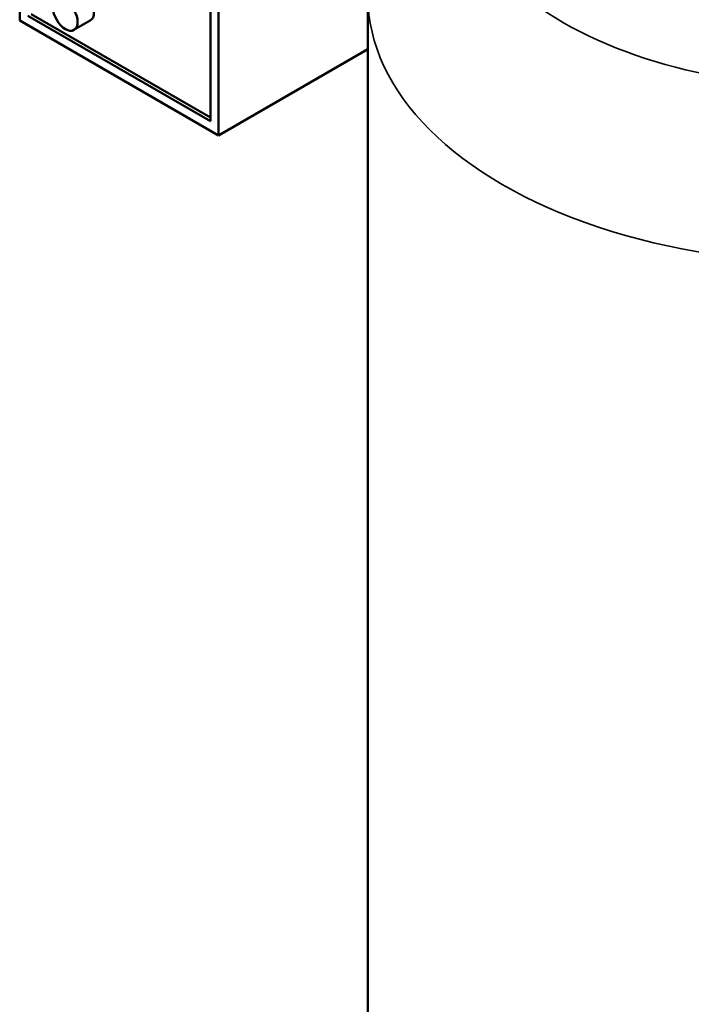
# Model space of a CAD drawing. Header units: inches. Extents: x 1 to 199, y 4 to 126.
# Tile 46 of 54: x 141 to 156, y 61 to 82. Entities that reach past the tile are written whole.
import ezdxf

# ---------------------------------------------------------------- set-up
doc = ezdxf.new("R2010")
doc.units = ezdxf.units.IN
doc.header["$LTSCALE"] = 5.882353
doc.header["$MEASUREMENT"] = 0
doc.layers.add('Visible (ANSI)', color=7, linetype='Continuous', lineweight=50)
doc.layers.add('Visible Narrow (ANSI)', color=7, linetype='Continuous', lineweight=35)

msp = doc.modelspace()

# ---------------------------------------------------------------- linework, layer by layer
at = {"layer": 'Visible (ANSI)'}
for p, q in [((141.257, 91), (141.257, 82.426)), ((145.571, 79.936), (145.571, 88.509)), ((145.394, 88.407), (145.394, 80.242)), ((148.811, 82.946), (148.811, 53.538)), ((145.394, 80.242), (141.434, 82.529)), ((145.394, 80.324), (141.505, 82.569)), ((141.257, 82.426), (145.571, 79.936)), ((142.788, 82.428), (142.435, 82.224)), ((148.811, 81.807), (145.571, 79.936))]:
    msp.add_line(p, q, dxfattribs=at)
msp.add_ellipse((142.601, 82.753), major_axis=(-0.188, 0.325), ratio=0.57735, start_param=3.141593, end_param=6.283185, dxfattribs=at)
msp.add_ellipse((142.247, 82.549), major_axis=(0.188, -0.325), ratio=0.57735, dxfattribs=at)
at = {"layer": 'Visible Narrow (ANSI)'}
for centre, major_axis, start_param, end_param in [((158.811, 85.705), (-8.141, 0), 6.101975, 8.035192), ((158.811, 82.946), (-10, 0), 0, 3.141593)]:
    msp.add_ellipse(centre, major_axis=major_axis, ratio=0.57735, start_param=start_param, end_param=end_param, dxfattribs=at)

doc.saveas('drawing.dxf')
